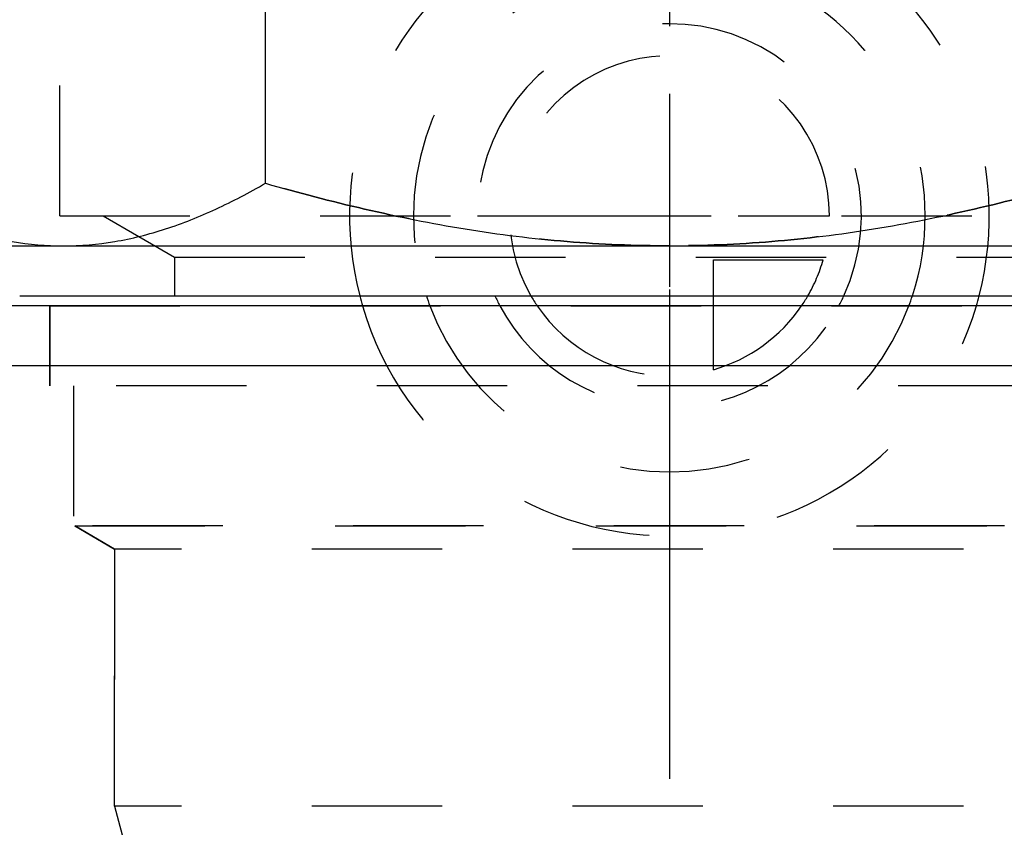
# Model space of a CAD drawing. Header units: millimetres. Extents: x 397 to 602, y 395 to 605.
# Tile 6 of 42: x 468 to 517, y 539 to 580. Entities that reach past the tile are written whole.
import ezdxf

# ---------------------------------------------------------------- set-up
doc = ezdxf.new("R2010")
doc.units = ezdxf.units.MM
doc.header["$LTSCALE"] = 65.185185
doc.linetypes.add('CENTER', pattern=[0.6, 0.375, -0.075, 0.075, -0.075])
doc.linetypes.add('HIDDEN', pattern=[0.2, 0.1, -0.1])
for name, color, linetype in [('ACHSEN_S', 7, 'CONTINUOUS'), ('FASEN', 7, 'CONTINUOUS'), ('FLAECHEN', 7, 'CONTINUOUS'), ('KONST.EL_MIT_GEO', 7, 'CONTINUOUS'), ('KURVEN', 7, 'CONTINUOUS')]:
    doc.layers.add(name, color=color, linetype=linetype)

msp = doc.modelspace()

# ---------------------------------------------------------------- linework, layer by layer
at = {"layer": 'ACHSEN_S', "color": 2, "linetype": 'CENTER'}
msp.add_line((500, 605.171), (500, 395.25), dxfattribs=at)
at = {"layer": 'FASEN', "color": 7, "linetype": 'Continuous'}
for p, q in [((538.5, 565.25), (461.5, 565.25)), ((541.605, 562.252), (458.395, 562.252))]:
    msp.add_line(p, q, dxfattribs=at)
at = {"layer": 'FLAECHEN', "color": 8, "linetype": 'HIDDEN'}
for p, q in [((469, 565.25), (469, 561.25)), ((531, 561.25), (469, 561.25)), ((470.195, 561.25), (470.195, 554.25)), ((529.805, 554.25), (470.195, 554.25)), ((470.25, 554.25), (472.25, 553.095)), ((472.25, 553.095), (472.25, 540.236)), ((472.25, 540.236), (473.05, 537.25)), ((527.75, 540.236), (472.25, 540.236))]:
    msp.add_line(p, q, dxfattribs=at)
at = {"layer": 'KONST.EL_MIT_GEO', "color": 7, "linetype": 'Continuous'}
for p, q in [((479.793, 571.376), (479.793, 596.624)), ((465, 568.25), (535, 568.25)), ((467.5, 565.75), (532.5, 565.75))]:
    msp.add_line(p, q, dxfattribs=at)
at = {"layer": 'KONST.EL_MIT_GEO', "color": 8, "linetype": 'HIDDEN'}
for p, q in [((469.5, 569.75), (469.5, 579.75)), ((469.5, 569.75), (530.5, 569.75)), ((471.67, 569.75), (475.25, 567.683)), ((475.25, 567.683), (475.25, 565.75)), ((475.25, 567.683), (524.75, 567.683)), ((469, 561.25), (469, 565.25)), ((469, 565.25), (531, 565.25)), ((472.25, 553.095), (470.25, 554.25)), ((470.25, 554.25), (529.75, 554.25)), ((472.25, 540.236), (472.25, 553.095)), ((527.75, 553.095), (472.25, 553.095))]:
    msp.add_line(p, q, dxfattribs=at)
at = {"layer": 'KONST.EL_MIT_GEO', "color": 7, "linetype": 'Continuous'}
for points, knots in [([(459.585, 571.376), (460.393, 570.91), (462.018, 570.053), (464.538, 569.045), (467.098, 568.399), (468.832, 568.25), (469.689, 568.25)], [0, 0, 0, 0, 0.261651, 0.514508, 0.759604, 1, 1, 1, 1]), ([(469.689, 568.25), (470.546, 568.25), (472.28, 568.399), (474.841, 569.045), (477.36, 570.053), (478.985, 570.91), (479.793, 571.376)], [0, 0, 0, 0, 0.240396, 0.485491, 0.738349, 1, 1, 1, 1]), ([(479.793, 571.376), (481.435, 570.902), (484.744, 570.033), (489.777, 569.032), (494.871, 568.396), (498.291, 568.25), (500, 568.25)], [0, 0, 0, 0, 0.25002, 0.500026, 0.750018, 1, 1, 1, 1]), ([(500, 568.25), (501.709, 568.25), (505.129, 568.396), (510.223, 569.032), (515.256, 570.033), (518.565, 570.902), (520.207, 571.376)], [0, 0, 0, 0, 0.249982, 0.499974, 0.74998, 1, 1, 1, 1])]:
    msp.add_open_spline(points, degree=3, knots=knots, dxfattribs=at)
at = {"layer": 'KONST.EL_MIT_GEO', "color": 8, "linetype": 'HIDDEN'}
for points, knots in [([(500, 568.25), (498.291, 568.25), (494.871, 568.396), (489.777, 569.032), (484.744, 570.033), (481.435, 570.902), (479.793, 571.376)], [0, 0, 0, 0, 0.249982, 0.499974, 0.74998, 1, 1, 1, 1]), ([(520.207, 571.376), (518.565, 570.902), (515.256, 570.033), (510.223, 569.032), (505.129, 568.396), (501.709, 568.25), (500, 568.25)], [0, 0, 0, 0, 0.25002, 0.500026, 0.750018, 1, 1, 1, 1])]:
    msp.add_open_spline(points, degree=3, knots=knots, dxfattribs=at)
at = {"layer": 'KURVEN', "color": 8, "linetype": 'HIDDEN'}
for p, q in [((500, 585.75), (500, 565.75)), ((490.4, 569.75), (508, 569.75)), ((502.2, 565.75), (502.2, 567.55)), ((502.2, 567.55), (507.692, 567.55)), ((500, 565.249), (500, 553.75)), ((502.2, 562.058), (502.2, 565.25))]:
    msp.add_line(p, q, dxfattribs=at)
at = {"layer": 'KURVEN', "color": 40, "linetype": 'Continuous'}
for p, q in [((500, 565.75), (500, 565.249)), ((502.2, 565.25), (502.2, 565.75))]:
    msp.add_line(p, q, dxfattribs=at)
at = {"layer": 'KURVEN', "color": 8, "linetype": 'HIDDEN'}
for radius, start, end in [(16, 345.5193, 194.4807), (12.8, 341.7887, 198.2113), (9.6, 335.3739, 204.6291), (8, 0, 210.0062), (8, 329.9994, 344.038), (16, 196.338, 343.662), (12.8, 200.5843, 339.4157), (9.6, 207.9539, 332.0428), (8, 214.2388, 270), (8, 285.962, 325.7678)]:
    msp.add_arc((500, 569.75), radius, start, end, dxfattribs=at)
at = {"layer": 'KURVEN', "color": 40, "linetype": 'Continuous'}
for radius, start, end in [(16, 194.4807, 196.338), (12.8, 198.2113, 200.5843), (9.6, 204.6291, 207.9539), (8, 210.0062, 214.2388), (8, 325.7678, 329.9994), (9.6, 332.0428, 335.3739), (12.8, 339.4157, 341.7887), (16, 343.662, 345.5193)]:
    msp.add_arc((500, 569.75), radius, start, end, dxfattribs=at)

doc.saveas('drawing.dxf')
